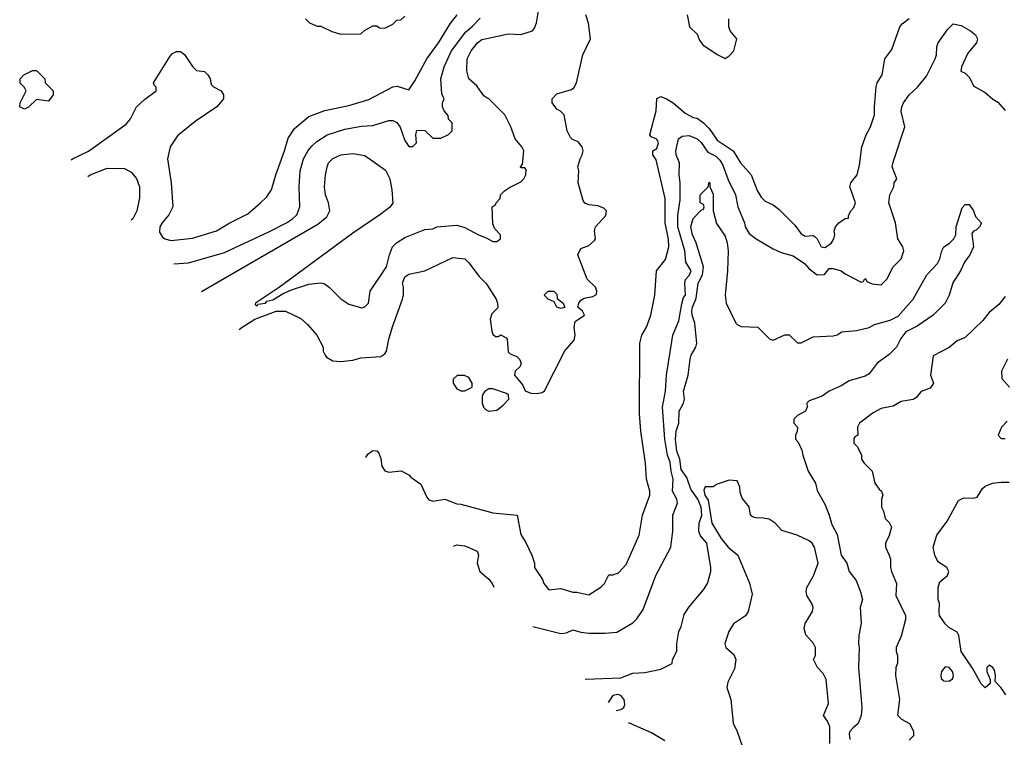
# Model space of a CAD drawing. Header units: inches. Extents: x 1793402 to 1900366, y 320852 to 470679.
# Tile 121 of 256: x 1807666 to 1812585, y 370921 to 374505. Entities that reach past the tile are written whole.
import ezdxf

# ---------------------------------------------------------------- set-up
doc = ezdxf.new("R2010")
doc.units = ezdxf.units.IN
doc.header["$MEASUREMENT"] = 0
doc.layers.add('B8307', color=7, linetype='Continuous')
doc.layers.add('B8317', color=7, linetype='Continuous')

msp = doc.modelspace()

# ---------------------------------------------------------------- linework, layer by layer
at = {"layer": 'B8307', "color": 4}
for points, elevation in [([(1807922.9, 373805.8), (1807930, 373810.5), (1808010, 373847.7), (1808197.5, 373982.5), (1808219, 374010), (1808249.2, 374070), (1808290, 374107.3), (1808348, 374150), (1808347.3, 374167.3), (1808338, 374178), (1808335.3, 374190), (1808417.5, 374322.5), (1808430, 374336), (1808450, 374346), (1808470, 374346), (1808490, 374331.3), (1808530, 374271.3), (1808550, 374251.3), (1808590, 374246), (1808606, 374230), (1808618, 374210), (1808622, 374182), (1808634, 374170), (1808672, 374150), (1808684.7, 374130), (1808684.7, 374110), (1808651.3, 374070), (1808543.4, 373996.6), (1808455.2, 373924.8), (1808417.3, 373870), (1808404, 373810), (1808422.8, 373690), (1808431, 373570), (1808410.7, 373530), (1808377.3, 373490), (1808366.8, 373470), (1808364.7, 373444.7), (1808379.6, 373419.6), (1808391.1, 373411.1), (1808422, 373402), (1808530, 373413.4), (1808649.5, 373450.5), (1808715.3, 373490), (1808805.1, 373534.9), (1808868.7, 373590), (1808900.2, 373619.8), (1808924.7, 373655.3), (1808945.2, 373730), (1808989.3, 373850), (1809006.8, 373913.2), (1809038.6, 373961.4), (1809110, 374021), (1809190, 374050.8), (1809310, 374077.3), (1809410, 374107.3), (1809530, 374170.5), (1809552.5, 374172.5), (1809610, 374154.8), (1809640.1, 374199.9), (1809699.3, 374310), (1809758, 374390), (1809816.1, 374483.9), (1809852.3, 374530)], 276), ([(1808436.9, 373286.4), (1808510, 373291), (1808690, 373342.8), (1808910, 373444.9), (1808999, 373490), (1809029, 373510), (1809050, 373531.3), (1809066, 373570), (1809062, 373670), (1809067.3, 373750), (1809084.5, 373810), (1809107.9, 373852.1), (1809126.2, 373873.8), (1809150, 373896.3), (1809202, 373930), (1809290, 373958), (1809374, 373974), (1809430, 373976), (1809510, 374001), (1809530, 374001), (1809550, 373991.3), (1809567.5, 373967.5), (1809590, 373902), (1809610, 373872), (1809630, 373872), (1809648, 373890), (1809646, 373930), (1809650, 373954), (1809690, 373952), (1809730, 373914), (1809770, 373914), (1809808.4, 373931.6), (1809826, 373950), (1809826, 373990), (1809808.4, 374008.4), (1809807.3, 374027.3), (1809786, 374050), (1809778, 374070), (1809778, 374090), (1809786, 374110), (1809775.3, 374135.3), (1809769.3, 374210), (1809787, 374270), (1809822.9, 374350), (1809895.1, 374444.9), (1809928.1, 374471.9), (1809966.5, 374513.5)], 272), ([(1809094, 374510), (1809114, 374490), (1809152.7, 374472.7), (1809170, 374472), (1809225.4, 374445.4), (1809270, 374432), (1809370, 374434), (1809388.4, 374451.6), (1809430, 374474), (1809450, 374474), (1809463.6, 374463.6), (1809490, 374462), (1809530, 374482), (1809550, 374502), (1809570, 374504.7), (1809590, 374522)], 284), ([(1810000, 374115.6), (1809985.4, 374125.4), (1809950, 374175.3), (1809909.2, 374210), (1809899.3, 374250), (1809900.9, 374310), (1809920.9, 374350), (1809953.2, 374390), (1809974.2, 374405.8), (1810000, 374411.2)], 268), ([(1808575, 373146.9), (1809156.2, 373483.8), (1809200.2, 373519.8), (1809215.3, 373550), (1809208.7, 373590), (1809194, 373630), (1809189.2, 373670), (1809193.2, 373730), (1809202.7, 373770), (1809209.6, 373790.4), (1809230, 373811), (1809270, 373830.8), (1809330, 373836), (1809390, 373826.8), (1809493.2, 373753.2), (1809514.8, 373710), (1809525.4, 373654.6), (1809530.6, 373589.4), (1809513.2, 373566.8), (1809470, 373534), (1809330, 373439), (1808964.7, 373170), (1808844.7, 373090), (1808842, 373082), (1808850, 373074), (1808855.3, 373084.7), (1808894, 373090), (1808901.5, 373098.5), (1808930, 373105.3), (1808981.7, 373138.3), (1809024.4, 373155.6), (1809110, 373183.8), (1809170, 373190.7), (1809186.8, 373186.8), (1809212, 373170), (1809270, 373111.3), (1809310, 373084.7), (1809374.6, 373065.4), (1809390, 373071.3), (1809408.7, 373090), (1809417.2, 373150), (1809499.3, 373270), (1809513.2, 373330), (1809529.2, 373370), (1809549.2, 373390), (1809590, 373418), (1809690, 373457.3), (1809730, 373461), (1809750, 373471), (1809850, 373478.8), (1809890, 373467.3), (1809958, 373430), (1809996.3, 373416.3), (1810000, 373414.3)], 268), ([(1808006.2, 373721.6), (1808018, 373730), (1808103.6, 373763.6), (1808190, 373762), (1808223.6, 373743.6), (1808250, 373712), (1808264.7, 373670), (1808265.4, 373614.6), (1808251, 373550), (1808231, 373510), (1808222.5, 373503.1)], 272), ([(1808763, 372957), (1808777.2, 372970), (1808841.2, 373010), (1808948, 373050), (1808994, 373050), (1809070, 373012), (1809103.6, 372983.6), (1809151.3, 372930), (1809182, 372870), (1809182, 372850), (1809192, 372830), (1809199.6, 372819.6), (1809230, 372802), (1809270, 372798), (1809330, 372804.7), (1809370, 372816), (1809470, 372822.8), (1809490, 372836), (1809498, 372850), (1809509.6, 372910), (1809528.2, 372971.8), (1809579, 373110), (1809584, 373130), (1809584, 373170), (1809579.3, 373190), (1809590, 373221), (1809610, 373234.8), (1809690, 373251.3), (1809830, 373318), (1809890, 373311), (1809910, 373291.3), (1809962, 373222), (1809994.8, 373190), (1810000, 373182)], 264), ([(1810000, 372655.3), (1809990, 372648.7), (1809981.4, 372638.6), (1809976.8, 372623.2), (1809977.1, 372590), (1809983, 372570), (1809995.8, 372555.8), (1810000, 372554.2)], 264), ([(1809395, 372318.5), (1809405.6, 372334.4), (1809430, 372354), (1809450, 372352), (1809459.8, 372339.8), (1809470, 372314), (1809475.3, 372275.3), (1809490, 372252), (1809510, 372244.7), (1809571.3, 372251.3), (1809610, 372232), (1809619.6, 372219.6), (1809670, 372184.7), (1809699.8, 372119.8), (1809710, 372106.8), (1809730, 372100.7), (1809790.8, 372110.8), (1809850, 372086.8), (1809870, 372086), (1810000, 372050.9)], 256), ([(1809833.5, 371875.4), (1809850, 371882), (1809890, 371878), (1809952, 371850), (1809958, 371830), (1809951.3, 371790), (1809964.7, 371750), (1810000, 371719.7)], 252)]:
    msp.add_lwpolyline(points, dxfattribs=dict(at, elevation=elevation))
for points, elevation in [([(1807810, 374098), (1807750, 374106), (1807710, 374068), (1807690, 374058), (1807666, 374070), (1807668, 374090), (1807698, 374150), (1807690, 374166), (1807668.4, 374188.4), (1807668, 374210), (1807686, 374230), (1807730, 374252), (1807750, 374252), (1807792, 374210), (1807794, 374190), (1807834, 374150), (1807834, 374130)], 276), ([(1809888.4, 372728.4), (1809851.6, 372728.4), (1809832, 372710), (1809832, 372690), (1809850, 372662), (1809870, 372652), (1809890, 372652), (1809910, 372662), (1809926, 372670), (1809926, 372690), (1809910, 372718)], 264)]:
    msp.add_lwpolyline(points, close=True, dxfattribs=dict(at, elevation=elevation))
at = {"layer": 'B8317', "color": 4}
for points, elevation in [([(1810000, 374411.2), (1810106.3, 374433.7), (1810170, 374430.8), (1810228, 374450), (1810238, 374462), (1810248.7, 374490), (1810257.2, 374550)], 268), ([(1810000, 373182), (1810046.8, 373110), (1810054, 373090), (1810054.8, 373065.2), (1810024.5, 373035.5), (1810016, 373010), (1810024.7, 372950), (1810030, 372934), (1810043.6, 372923.6), (1810056.4, 372923.6), (1810070, 372931.3), (1810096.9, 372916.9), (1810102, 372910), (1810106, 372846), (1810116.9, 372836.9), (1810150, 372822.8), (1810162.8, 372810), (1810170.8, 372790), (1810166.4, 372773.6), (1810142, 372750), (1810138, 372730), (1810179.8, 372679.8), (1810191.3, 372651.3), (1810219.6, 372639.6), (1810250, 372638), (1810276.4, 372643.6), (1810288.4, 372651.6), (1810389.4, 372850.6), (1810435.4, 372904.6), (1810440.5, 372930), (1810435.6, 372970), (1810441.6, 372998.4), (1810488, 373030), (1810478, 373050), (1810455.3, 373070), (1810459, 373090), (1810470, 373104.7), (1810485.6, 373114.4), (1810530, 373122), (1810548, 373132), (1810548.7, 373150), (1810542, 373170), (1810501.2, 373210), (1810455.3, 373330), (1810470, 373362), (1810510, 373378), (1810538, 373402), (1810542, 373410), (1810537.2, 373450), (1810542.7, 373470), (1810593.6, 373526.4), (1810598, 373550), (1810584, 373564), (1810554.8, 373574.8), (1810510, 373581.2), (1810490, 373589), (1810482, 373602), (1810456, 373690), (1810459, 373750), (1810455.3, 373770), (1810466, 373810), (1810477, 373830), (1810480.5, 373850), (1810476.9, 373870), (1810455.6, 373895.6), (1810427.5, 373907.5), (1810417.5, 373917.5), (1810401.2, 373950), (1810386, 374030), (1810368.4, 374048.4), (1810350, 374058), (1810326, 374090), (1810326, 374110), (1810350, 374134), (1810423.1, 374156.9), (1810434.6, 374165.4), (1810448.7, 374190), (1810479, 374330), (1810518, 374410), (1810508.4, 374488.4), (1810495.3, 374530)], 264), ([(1810000, 372050.9), (1810030, 372042.8), (1810151.3, 372030), (1810170, 371934), (1810194.4, 371894.4), (1810224.7, 371830), (1810238, 371790), (1810238, 371770), (1810278, 371710), (1810284.7, 371690), (1810310, 371658), (1810370, 371664.7), (1810430, 371646), (1810450, 371646), (1810510, 371632), (1810569, 371671), (1810588, 371690), (1810610, 371732), (1810630, 371732), (1810658, 371742), (1810695.5, 371784.5), (1810761.2, 371930), (1810777.2, 372030), (1810814, 372130), (1810814, 372150), (1810797.2, 372210), (1810792.7, 372290), (1810769.4, 372450), (1810763.2, 372536.8), (1810764, 372890), (1810774, 372930), (1810797.2, 372970), (1810819.3, 373030), (1810839.5, 373130), (1810847.3, 373250), (1810892.5, 373307.5), (1810908.5, 373370), (1810908.3, 373408.3), (1810891.3, 373490), (1810891.4, 373611.4), (1810845.2, 373805.2), (1810829.1, 373830.9), (1810829, 373850), (1810850, 373861), (1810857.6, 373890), (1810850, 373909), (1810820.1, 373920.1), (1810814.5, 373930), (1810845.7, 374050), (1810850, 374112), (1810870, 374121), (1810898, 374110), (1810931, 374090), (1810990, 374038.8), (1811030, 374017.3), (1811050, 374014), (1811082.8, 373990), (1811110, 373961), (1811150, 373902.8), (1811230.8, 373850), (1811266.8, 373790), (1811321, 373730), (1811350, 373652), (1811370, 373618), (1811390, 373598), (1811430, 373581), (1811458.5, 373558.5), (1811538.4, 373478.4), (1811570, 373436.3), (1811590, 373424.4), (1811630, 373426.8), (1811640.7, 373420.7), (1811650, 373411.3), (1811670.7, 373370.7), (1811690, 373368), (1811721.2, 373390), (1811734, 373410), (1811739, 373430), (1811735.3, 373450), (1811742, 373470), (1811758, 373490), (1811790, 373512), (1811806, 373514), (1811806, 373526), (1811818, 373550), (1811833.6, 373566.4), (1811842, 373590), (1811814, 373670), (1811819, 373690), (1811849.3, 373730.7), (1811861.2, 373778.8), (1811872.7, 373870), (1811895.1, 373930), (1811917, 373970), (1811937.2, 374030), (1811936, 374070), (1811945.1, 374170), (1811949.7, 374190.3), (1811974.5, 374230), (1811989, 374310), (1812023.2, 374356.8), (1812064, 374470), (1812075.5, 374484.5), (1812110, 374511.3)], 256), ([(1811001, 374530), (1811012, 374470), (1811050, 374432), (1811062, 374402), (1811079.6, 374379.6), (1811151.1, 374331.1), (1811190, 374312), (1811210, 374324.7), (1811234, 374350), (1811248.7, 374410), (1811215.3, 374450), (1811209, 374470), (1811208.7, 374510)], 264), ([(1810230, 371474.8), (1810370, 371438.8), (1810397.2, 371442.8), (1810430, 371458), (1810470, 371446), (1810510, 371441), (1810590, 371441), (1810650, 371446), (1810730, 371492), (1810750, 371512), (1810780.2, 371559.8), (1810844, 371730), (1810919, 371870), (1810929.2, 371950), (1810929.2, 372030), (1810953.2, 372090), (1810949.6, 372110), (1810927, 372150), (1810931.5, 372210), (1810920.5, 372250), (1810915.2, 372295.2), (1810902.4, 372330), (1810889.5, 372410.5), (1810877, 372570), (1810892, 372650), (1810898, 372730), (1810929.1, 372929.1), (1810958.6, 373001.4), (1810973.8, 373086.2), (1810983.2, 373116.8), (1810992, 373130), (1810988.7, 373190), (1810992.3, 373207.7), (1811010, 373226.8), (1811021.2, 373250), (1810993.3, 373293.3), (1810989.5, 373350.5), (1810953.7, 373470), (1810953.6, 373526.4), (1810965.8, 373605.8), (1810966, 373690), (1810960.5, 373730), (1810962.9, 373790), (1810946.6, 373830), (1810944.5, 373850), (1810957.2, 373910), (1810976.6, 373923.4), (1811010, 373926.7), (1811050, 373910.3), (1811071.1, 373891.1), (1811103.4, 373843.4), (1811143.2, 373823.2), (1811163.5, 373803.5), (1811178.9, 373778.9), (1811204.9, 373704.9), (1811242, 373630), (1811253.4, 373570), (1811286.8, 373490), (1811291, 373470), (1811310, 373438), (1811344.7, 373410), (1811430, 373360.7), (1811470, 373342.8), (1811530, 373326), (1811587.1, 373287.1), (1811610, 373261), (1811650, 373231.3), (1811687.3, 373232.7), (1811710, 373262), (1811730, 373262), (1811770, 373251), (1811790, 373236), (1811870, 373194), (1811882, 373198), (1811886, 373210), (1811892, 373212), (1811898, 373198), (1811925.4, 373185.4), (1811970, 373181), (1811998, 373210), (1812030, 373271.3), (1812069.3, 373310.7), (1812082.7, 373350), (1812079, 373370), (1812054, 373410), (1812041.2, 373490), (1812008.9, 373591.1), (1812014, 373630), (1812034, 373670), (1812035.3, 373690), (1812048, 373710), (1812025.2, 373770), (1812030, 373794), (1812088.7, 373970), (1812070, 374046), (1812072.7, 374070), (1812080.9, 374090), (1812109.7, 374130.3), (1812151.3, 374168.7), (1812196.3, 374223.7), (1812239.1, 374310), (1812245.7, 374330), (1812247.8, 374370), (1812255.6, 374390), (1812302.3, 374457.7), (1812330, 374484.9), (1812370, 374475.5), (1812416, 374450), (1812441, 374430), (1812451, 374410), (1812446, 374390), (1812402.8, 374337.2), (1812370.8, 374270), (1812368, 374248), (1812390, 374238.8), (1812410, 374218.8), (1812433.4, 374173.4), (1812490, 374141), (1812527.5, 374107.5), (1812553.7, 374093.7), (1812590, 374052)], 252), ([(1810000, 373414.3), (1810030, 373398), (1810050, 373398), (1810068, 373410), (1810068, 373430), (1810040.2, 373460.2), (1810030, 373486), (1810026, 373570), (1810042, 373578), (1810046, 373590), (1810067.3, 373612.7), (1810068, 373630), (1810088.7, 373650), (1810112.5, 373667.5), (1810170, 373694.8), (1810185.2, 373710), (1810195.3, 373730), (1810196.4, 373756.4), (1810190, 373766), (1810170, 373766), (1810168, 373770), (1810178, 373782), (1810184, 373850), (1810175.3, 373870), (1810142, 373910), (1810119, 373970), (1810089, 374030), (1810010, 374109), (1810000, 374115.6)], 268), ([(1810490.4, 371211.7), (1810670, 371218), (1810730, 371241), (1810790, 371244.7), (1810870, 371262), (1810926, 371290), (1810928, 371310), (1810948.4, 371351.6), (1810948.7, 371390), (1810959, 371450), (1810970, 371474), (1810985.6, 371534.4), (1811010, 371572), (1811083.1, 371656.9), (1811102, 371690), (1811119, 371750), (1811119, 371770), (1811099.3, 371890), (1811067.9, 371927.9), (1811059.6, 371950), (1811061, 371990), (1811074.2, 372030), (1811071.5, 372070), (1811054.4, 372110), (1811019.6, 372159.6), (1810999, 372219), (1810970, 372259.3), (1810964.2, 372310), (1810948.6, 372350), (1810942, 372410), (1810946.2, 372450), (1810959.7, 372490), (1810961.1, 372550), (1810982.6, 372590), (1810986.9, 372610), (1810982.4, 372650), (1811006, 372730), (1811015.1, 372810), (1811021.3, 372830), (1811044, 372870), (1811048.5, 372890), (1811039.7, 372990), (1811026, 373030), (1811024.7, 373050), (1811027.4, 373070), (1811045.7, 373114.3), (1811055.1, 373190), (1811076.9, 373230), (1811082.4, 373270), (1811045.1, 373390), (1811027, 373430), (1811019, 373470), (1811030, 373512), (1811070, 373554), (1811082, 373558), (1811086, 373570), (1811082, 373582), (1811066, 373590), (1811066, 373630), (1811106, 373670), (1811110, 373694), (1811114, 373690), (1811114, 373670), (1811130, 373634), (1811131.1, 373551.1), (1811146.8, 373486.8), (1811190, 373424.7), (1811200.5, 373390), (1811204.9, 373350), (1811202.8, 373250), (1811191, 373130), (1811196, 373090), (1811244.7, 372990), (1811250, 372982), (1811270, 372972), (1811354, 372970), (1811414, 372910), (1811430, 372904.7), (1811488.4, 372931.6), (1811510, 372931.3), (1811551.6, 372891.6), (1811570, 372891.3), (1811630, 372921), (1811730, 372926.8), (1811750, 372931), (1811774.2, 372945.8), (1811846.6, 372953.4), (1811910, 372968), (1811936.6, 372983.4), (1812015.5, 373004.5), (1812055.3, 373024.7), (1812129.6, 373110), (1812198, 373230), (1812252, 373288), (1812263.7, 373310), (1812272.7, 373350), (1812282.7, 373370), (1812311.6, 373388.4), (1812332.7, 373410), (1812343.7, 373430), (1812344.5, 373470), (1812374.6, 373565.4), (1812390, 373582), (1812410, 373582), (1812430.8, 373550.8), (1812442, 373522), (1812471.1, 373488.9), (1812462, 373470), (1812445.4, 373454.6), (1812431, 373449), (1812422.8, 373437.2), (1812430.7, 373370), (1812413.4, 373330), (1812386.2, 373293.8), (1812366.8, 373250), (1812328.5, 373191.5), (1812310.3, 373129.7), (1812290.3, 373089.7), (1812230, 373029.4), (1812150, 372975.1), (1812093.4, 372946.6), (1812067.9, 372912.1), (1812046.8, 372870), (1812010, 372832.7), (1811950.6, 372789.4), (1811910, 372737.2), (1811890, 372725.2), (1811810, 372700.7), (1811770, 372676.2), (1811711, 372650), (1811675.2, 372624.8), (1811610, 372602), (1811598, 372590), (1811601, 372570), (1811591.3, 372550), (1811551.6, 372528.4), (1811534, 372510), (1811534, 372490), (1811551.3, 372470), (1811551.1, 372448.9), (1811542, 372430), (1811542, 372410), (1811555.3, 372395.3), (1811574.4, 372354.4), (1811578, 372330), (1811604.7, 372250), (1811642, 372190), (1811650, 372154), (1811690, 372082), (1811710.6, 372030.6), (1811723.5, 371983.5), (1811750, 371934), (1811770.9, 371830.9), (1811798.8, 371790), (1811810.8, 371750), (1811844.5, 371704.5), (1811867.1, 371647.1), (1811876, 371610), (1811864.7, 371570), (1811870.9, 371490.9), (1811858.8, 371430), (1811857.3, 371390), (1811860.7, 371370), (1811857.3, 371270), (1811874, 371070), (1811870.6, 371030), (1811854.8, 370990), (1811830, 370969.2), (1811814, 370950), (1811810, 370938), (1811814, 370910)], 248), ([(1812590, 373122), (1812558, 373082), (1812510, 373042), (1812478, 373002), (1812390, 372918), (1812350, 372902), (1812310, 372868), (1812230, 372826), (1812216, 372730), (1812231, 372690), (1812214.4, 372665.6), (1812170, 372648), (1812143.6, 372616.4), (1812130, 372608), (1812070, 372598), (1812030, 372575.3), (1811970, 372564), (1811930, 372542), (1811862, 372490), (1811852, 372470), (1811854, 372430), (1811838, 372422), (1811834, 372410), (1811834, 372390), (1811850, 372374), (1811871.1, 372331.1), (1811871.3, 372310), (1811884.7, 372290), (1811924.7, 372250), (1811938, 372190), (1811959.6, 372159.6), (1811970.9, 372150.9), (1811978, 372130), (1811971.3, 372110), (1811971.3, 372070), (1811982, 372050), (1811990, 372014), (1812010, 371994), (1812022, 371970), (1812010.7, 371929.3), (1811991.3, 371890), (1811991.3, 371870), (1812010.7, 371830.7), (1812016, 371810), (1812016, 371770), (1812021, 371750), (1812047.3, 371690), (1812042.8, 371630), (1812091, 371530), (1812090.9, 371509.1), (1812070, 371426), (1812044.7, 371370), (1812044.7, 371350), (1812051.3, 371330), (1812051.1, 371291.1), (1812042.8, 371270), (1812041, 371230), (1812061, 371110), (1812051.6, 371031.6), (1812071.1, 371011.1), (1812112, 370990), (1812131.1, 370951.1), (1812132, 370928), (1812110, 370906)], 252), ([(1812602, 372810), (1812572, 372750), (1812572.7, 372712.7), (1812612, 372670)], 256), ([(1810000, 372554.2), (1810010, 372550.4), (1810050, 372555.3), (1810080.8, 372579.2), (1810109, 372610), (1810108.7, 372630), (1810098, 372638), (1810030, 372662), (1810010, 372662), (1810000, 372655.3)], 264), ([(1812599.6, 372500.4), (1812572, 372470), (1812554, 372430), (1812570, 372414), (1812590, 372414)], 256), ([(1811713.4, 370890), (1811712.8, 370972.8), (1811702, 371002), (1811682, 371030), (1811706.8, 371090), (1811696, 371210), (1811679.8, 371239.8), (1811652, 371270), (1811632, 371310), (1811642, 371330), (1811642, 371370), (1811632, 371390), (1811593.7, 371433.7), (1811584.5, 371464.5), (1811590.7, 371490), (1811627.3, 371550), (1811630.7, 371570), (1811624, 371590), (1811598, 371630), (1811595.5, 371650), (1811599.1, 371670), (1811632.1, 371727.9), (1811655.5, 371790), (1811637.1, 371870), (1811624.9, 371890), (1811610, 371901.6), (1811551, 371930), (1811474.4, 371954.4), (1811441, 371990), (1811410, 372010.8), (1811370, 372018), (1811350, 372016), (1811330, 372021), (1811318, 372030), (1811310, 372072), (1811275.3, 372115.3), (1811266, 372146), (1811264.7, 372170), (1811250, 372202), (1811210, 372204.7), (1811150, 372184.7), (1811130, 372172), (1811090, 372172), (1811084.7, 372155.3), (1811089.6, 372130), (1811106, 372106), (1811124.5, 371990), (1811170, 371914), (1811205.2, 371870), (1811254, 371830), (1811311.7, 371691.7), (1811324.7, 371635.3), (1811306, 371550), (1811291.5, 371528.5), (1811231.7, 371488.3), (1811209.5, 371450), (1811189.3, 371390), (1811194, 371370), (1811234.5, 371334.5), (1811243.7, 371310), (1811237.2, 371262.8), (1811203.3, 371196.7), (1811199.6, 371170), (1811218.7, 371110), (1811231.2, 370991.2), (1811251.2, 370950), (1811290, 370835.3)], 244), ([(1812593.6, 371133.6), (1812570, 371168), (1812540.4, 371200.4), (1812542, 371230), (1812536.5, 371256.5), (1812528, 371270), (1812510, 371282), (1812498, 371270), (1812498, 371250), (1812514, 371210), (1812514, 371190), (1812490, 371168), (1812470, 371188.7), (1812426.6, 371266.6), (1812369.2, 371350), (1812358, 371430), (1812350, 371446), (1812308, 371470), (1812290, 371488), (1812262, 371530), (1812259, 371550), (1812262, 371590), (1812255.3, 371610), (1812254, 371670), (1812263.2, 371696.8), (1812302, 371730), (1812308.7, 371750), (1812298, 371770), (1812256.4, 371796.4), (1812248.4, 371808.4), (1812238, 371830), (1812229.1, 371870.9), (1812248.7, 371930), (1812299.3, 372000.7), (1812356.4, 372103.6), (1812383.1, 372116.9), (1812430, 372116), (1812450, 372121), (1812476.5, 372163.5), (1812490, 372176), (1812526, 372190), (1812570, 372196), (1812610, 372196)], 252), ([(1810000, 371719.7), (1810010.6, 371710.6), (1810026, 371690), (1810035.1, 371671.7)], 252), ([(1810654.8, 371134.8), (1810630, 371129.2), (1810606.8, 371094.2)], 248), ([(1810646.3, 371054.2), (1810670, 371059.3), (1810683.7, 371070), (1810690, 371084.7), (1810686.6, 371110), (1810670, 371129.3), (1810654.8, 371134.8)], 248), ([(1810890, 370904), (1810822.8, 370942.8), (1810712.5, 370992.5), (1810707.7, 370992.2)], 244)]:
    msp.add_lwpolyline(points, dxfattribs=dict(at, elevation=elevation))
for points, elevation in [([(1810370, 373062), (1810350, 373068.7), (1810336.4, 373096.4), (1810306, 373110), (1810286, 373130), (1810306, 373150), (1810334, 373150), (1810350, 373134), (1810352, 373112), (1810382, 373090), (1810390, 373068)], 264), ([(1812290, 371272.7), (1812271, 371250), (1812267.3, 371230), (1812270, 371214), (1812282.5, 371202.5), (1812310, 371200.7), (1812326.3, 371213.7), (1812331.7, 371228.3), (1812330, 371238), (1812326, 371250), (1812310, 371269.2)], 256)]:
    msp.add_lwpolyline(points, close=True, dxfattribs=dict(at, elevation=elevation))

doc.saveas('drawing.dxf')
